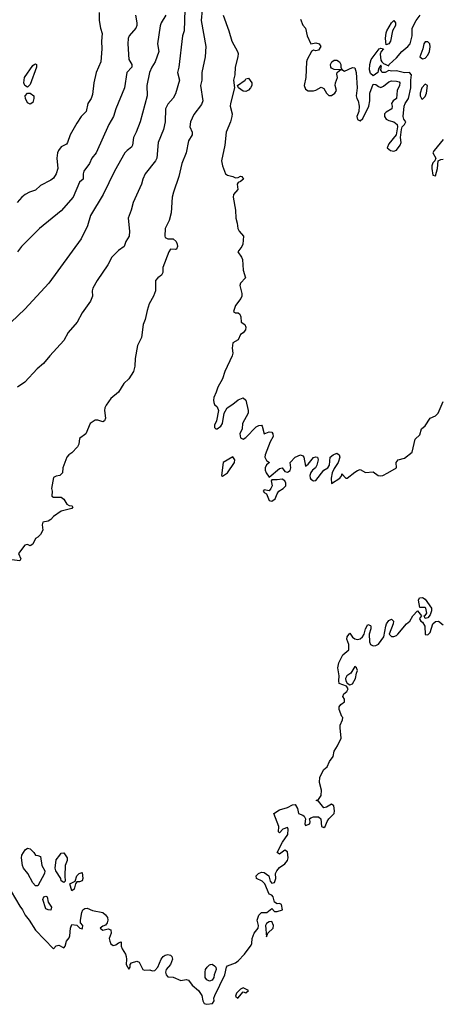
# Model space of a CAD drawing. Header units: metres. Extents: x -51132 to -49532, y -231222 to -229437.
# Tile 105 of 256: x -49613 to -49532, y -230948 to -230759. Entities that reach past the tile are written whole.
import ezdxf

# ---------------------------------------------------------------- set-up
doc = ezdxf.new("R2010")
doc.units = ezdxf.units.M
doc.layers.add('CONTOUR_INDEX', color=1, linetype='Continuous')
doc.layers.add('CONTOUR_INTER', color=3, linetype='Continuous')

msp = doc.modelspace()

# ---------------------------------------------------------------- linework, layer by layer
at = {"layer": 'CONTOUR_INDEX', "elevation": 80}
msp.add_lwpolyline([(-49581.3, -230756.76), (-49581.45, -230760.76), (-49581.79, -230761.76), (-49582.48, -230767.76), (-49582.7, -230768.76), (-49582.37, -230770.26), (-49583.08, -230772.86), (-49583.58, -230773.71), (-49584.58, -230774.89), (-49585.02, -230775.76), (-49585.07, -230778.26), (-49585.44, -230779.76), (-49586.47, -230782.26), (-49586.73, -230785.26), (-49586.95, -230785.76), (-49588.92, -230788.26), (-49589.38, -230789.26), (-49589.66, -230790.26), (-49591.28, -230793.76), (-49591.63, -230795.26), (-49592.23, -230796.76), (-49591.95, -230799.26), (-49592.02, -230800.26), (-49592.64, -230801.26), (-49593.02, -230802.26), (-49594.08, -230802.98), (-49595.38, -230804.26), (-49596.12, -230805.76), (-49598.19, -230808.76), (-49598.99, -230810.26), (-49599.12, -230810.76), (-49599.08, -230811.76), (-49599.44, -230812.76), (-49601.08, -230814.99), (-49602.04, -230816.76), (-49603.76, -230818.76), (-49604.58, -230820.3), (-49607.31, -230823.26), (-49608.49, -230824.76), (-49609.71, -230825.76), (-49612.08, -230828.29), (-49613.52, -230829.26)], dxfattribs=at)
at = {"layer": 'CONTOUR_INTER'}
for points, elevation in [([(-49578.01, -230756.76), (-49578.16, -230758.76), (-49577.27, -230763.76), (-49577.39, -230765.76), (-49578.06, -230768.76), (-49578.03, -230770.26), (-49578.33, -230771.26), (-49577.84, -230774.26), (-49578.08, -230774.95), (-49579.58, -230776.83), (-49580.2, -230778.26), (-49580.33, -230779.26), (-49579.92, -230780.26), (-49579.9, -230780.76), (-49580.58, -230781.94), (-49581.09, -230784.26), (-49581.88, -230786.26), (-49582.45, -230788.76), (-49583.52, -230791.76), (-49583.73, -230792.76), (-49583.92, -230795.76), (-49584.35, -230797.26), (-49585.13, -230798.76), (-49585.18, -230800.26), (-49585.08, -230800.51), (-49584.58, -230800.79), (-49583.57, -230800.76), (-49583, -230801.26), (-49582.78, -230801.76), (-49582.74, -230802.26), (-49582.92, -230802.76), (-49583.08, -230802.84), (-49584.09, -230802.76), (-49584.4, -230803.26), (-49585.54, -230806.26), (-49585.58, -230807.26), (-49585.78, -230807.76), (-49586.54, -230808.26), (-49586.99, -230808.76), (-49586.99, -230810.76), (-49587.33, -230811.76), (-49588.18, -230813.26), (-49588.58, -230814.55), (-49588.92, -230816.26), (-49589.33, -230817.26), (-49589.66, -230819.76), (-49590.43, -230821.26), (-49590.86, -230823.76), (-49590.93, -230825.26), (-49591.21, -230826.26), (-49592.08, -230827.66), (-49593.08, -230828.56), (-49594.08, -230830.25), (-49595.58, -230831.43), (-49596.46, -230832.76), (-49596.73, -230833.26), (-49596.79, -230833.76), (-49596.6, -230835.26), (-49596.79, -230835.76), (-49597.08, -230835.94), (-49598.08, -230835.6), (-49598.58, -230835.62), (-49599.5, -230836.26), (-49600.35, -230838.26), (-49601.58, -230839.17), (-49601.68, -230840.26), (-49601.98, -230840.76), (-49603.08, -230841.89), (-49603.62, -230842.26), (-49603.99, -230842.76), (-49604.77, -230844.76), (-49604.85, -230845.76), (-49605.37, -230846.26), (-49606.08, -230846.38), (-49606.58, -230846.65), (-49606.99, -230848.76), (-49606.86, -230849.26), (-49606.89, -230850.26), (-49606.58, -230850.46), (-49605.08, -230850.46), (-49604.58, -230850.82), (-49604.02, -230851.76), (-49603.58, -230852.02), (-49603.08, -230852.07), (-49602.89, -230852.26), (-49603.08, -230852.61), (-49605.08, -230853.15), (-49606.58, -230854.12), (-49607.08, -230854.71), (-49607.58, -230855.03), (-49608.61, -230855.26), (-49608.78, -230855.76), (-49608.62, -230856.76), (-49609.08, -230857.6), (-49609.58, -230858.14), (-49610.08, -230858.36), (-49610.58, -230859.45), (-49611.08, -230859.81), (-49611.58, -230859.54), (-49612.08, -230859.65), (-49613.35, -230861.26), (-49612.88, -230862.26), (-49613.08, -230862.65), (-49614.58, -230862.45)], 79), ([(-49597.81, -230757.26), (-49597.83, -230758.76), (-49597.56, -230760.26), (-49597.22, -230761.26), (-49597.37, -230762.76), (-49597.28, -230764.26), (-49597.48, -230766.76), (-49598.37, -230768.76), (-49598.81, -230770.76), (-49599.08, -230772.99), (-49599.37, -230773.76), (-49599.95, -230774.76), (-49600.3, -230776.26), (-49601.24, -230777.26), (-49602.08, -230778.53), (-49603.39, -230780.76), (-49603.86, -230782.26), (-49604.08, -230782.57), (-49605.08, -230783.09), (-49605.62, -230783.76), (-49605.83, -230784.26), (-49605.94, -230785.26), (-49605.76, -230787.26), (-49606.05, -230788.26), (-49606.58, -230789.08), (-49607.08, -230789.46), (-49609.08, -230790.54), (-49610.08, -230791.4), (-49611.2, -230791.76), (-49612.02, -230792.26), (-49612.71, -230792.76), (-49613.58, -230793.78)], 83), ([(-49584.97, -230757.76), (-49585.88, -230759.26), (-49586.08, -230759.81), (-49586.57, -230763.26), (-49586.33, -230764.76), (-49587.02, -230766.76), (-49587.65, -230767.76), (-49588.1, -230768.76), (-49588.6, -230771.26), (-49588.59, -230773.26), (-49589.88, -230778.26), (-49590.65, -230780.26), (-49591.18, -230781.26), (-49591.38, -230782.76), (-49591.58, -230783.17), (-49592.41, -230783.76), (-49592.84, -230784.26), (-49594.88, -230787.76), (-49597.06, -230792.26), (-49599.49, -230796.26), (-49600.06, -230798.26), (-49601.26, -230800.76), (-49607.46, -230809.26), (-49612.08, -230814.31), (-49616.08, -230818.07)], 81), ([(-49590.82, -230757.76), (-49590.52, -230759.26), (-49590.54, -230759.76), (-49590.73, -230760.26), (-49592.05, -230761.76), (-49592.21, -230762.26), (-49592.3, -230763.26), (-49592.12, -230766.26), (-49591.54, -230767.26), (-49591.52, -230767.76), (-49592.48, -230768.76), (-49592.93, -230771.76), (-49594.62, -230775.76), (-49595.04, -230777.26), (-49595.95, -230778.76), (-49598.4, -230784.26), (-49599.22, -230785.26), (-49599.69, -230786.26), (-49600.72, -230787.76), (-49600.86, -230788.26), (-49600.85, -230789.26), (-49601.58, -230789.89), (-49602.82, -230792.76), (-49605.08, -230795.36), (-49609.27, -230798.76), (-49612.73, -230802.26), (-49613.51, -230803.26)], 82), ([(-49573.97, -230757.76), (-49572.86, -230760.76), (-49572.27, -230762.76), (-49571.18, -230764.76), (-49571.08, -230765.13), (-49571.09, -230765.76), (-49571.62, -230767.76), (-49571.68, -230769.26), (-49571.93, -230770.26), (-49571.74, -230771.76), (-49572.53, -230774.76), (-49572.57, -230775.26), (-49572.22, -230776.76), (-49572.27, -230777.26), (-49572.51, -230778.26), (-49573.34, -230780.26), (-49573.61, -230782.76), (-49574.27, -230785.76), (-49574.07, -230786.76), (-49573.49, -230788.26), (-49573.08, -230788.53), (-49572.08, -230788.75), (-49571.58, -230789.01), (-49571.08, -230788.95), (-49570.58, -230788.7), (-49570.33, -230788.76), (-49570.06, -230789.26), (-49570.58, -230789.74), (-49571.08, -230789.94), (-49571.23, -230790.26), (-49571.14, -230791.26), (-49571.96, -230792.26), (-49571.99, -230792.76), (-49571.58, -230795.26), (-49571.53, -230796.76), (-49571.25, -230797.76), (-49571.13, -230798.76), (-49570.89, -230799.26), (-49570.05, -230800.26), (-49570.15, -230801.76), (-49570.36, -230802.26), (-49571.15, -230803.26), (-49570.41, -230804.26), (-49570.2, -230804.76), (-49570.11, -230806.76), (-49569.64, -230808.26), (-49570.62, -230809.26), (-49570.72, -230809.76), (-49570.35, -230811.26), (-49570.34, -230811.76), (-49570.57, -230812.26), (-49571.58, -230813.58), (-49571.98, -230814.76), (-49571.58, -230815), (-49571.08, -230814.99), (-49570.71, -230815.26), (-49570.54, -230815.76), (-49570.49, -230816.76), (-49569.75, -230817.26), (-49569.56, -230817.76), (-49569.63, -230818.26), (-49570.08, -230818.85), (-49570.58, -230819.15), (-49571.08, -230820.15), (-49572.08, -230820.76), (-49572.2, -230821.76), (-49572.08, -230822.76), (-49572.19, -230823.26), (-49573.61, -230826.26), (-49574.08, -230827.66), (-49574.99, -230829.26), (-49575.26, -230830.26), (-49575.72, -230831.26), (-49575.81, -230831.76), (-49575.74, -230832.26), (-49575.58, -230832.62), (-49575.08, -230833.04), (-49574.87, -230833.76), (-49575.21, -230835.76), (-49575.58, -230836.61), (-49575.58, -230837.05), (-49575.35, -230837.26), (-49575.08, -230837.31), (-49574.36, -230836.76), (-49574.07, -230836.26), (-49573.77, -230834.26), (-49573.19, -230833.26), (-49572.08, -230832.58), (-49571.08, -230831.74), (-49570.08, -230831.3), (-49569.61, -230831.76), (-49569.12, -230833.76), (-49569.12, -230834.26), (-49570.25, -230836.26), (-49570.3, -230837.26), (-49570.73, -230838.26), (-49570.58, -230839), (-49570.08, -230839.3), (-49569.58, -230838.95), (-49567.58, -230836.91), (-49567.08, -230836.65), (-49566.58, -230836.6), (-49566.43, -230836.76), (-49566.08, -230838.25), (-49565.08, -230837.89), (-49564.58, -230837.9), (-49564.37, -230838.26), (-49564.35, -230838.76), (-49564.87, -230839.76), (-49565.84, -230842.26), (-49565.91, -230842.76), (-49565.58, -230843.37), (-49565.02, -230843.76), (-49565.58, -230844.22), (-49565.88, -230844.76), (-49565.87, -230845.26), (-49565.68, -230845.76), (-49565.08, -230846.58), (-49563.08, -230844.92), (-49562.58, -230844.79), (-49562.08, -230845.48), (-49561.58, -230845.6), (-49561.08, -230845.28), (-49560.89, -230844.76), (-49561.02, -230843.76), (-49560.06, -230842.76), (-49559.08, -230842.26), (-49558.58, -230842.47), (-49558.41, -230842.76), (-49558.08, -230844.46), (-49557.58, -230844.11), (-49556.58, -230842.78), (-49556.08, -230842.65), (-49555.81, -230842.76), (-49555.65, -230843.26), (-49555.9, -230844.26), (-49556.15, -230844.76), (-49556.77, -230845.26), (-49557.08, -230845.69), (-49557.24, -230846.26), (-49557.23, -230846.76), (-49557.08, -230846.99), (-49556.58, -230847.32), (-49556.08, -230847.21), (-49554.58, -230845.26), (-49553.83, -230844.76), (-49553.48, -230844.26), (-49553.33, -230842.76), (-49552.78, -230842.26), (-49552.08, -230841.97), (-49551.62, -230842.26), (-49551.49, -230842.76), (-49551.81, -230843.76), (-49552.58, -230844.89), (-49552.97, -230845.76), (-49553.14, -230846.76), (-49553.08, -230847.78), (-49551.48, -230846.76), (-49551.13, -230846.26), (-49551.08, -230845.93), (-49550.35, -230846.76), (-49550.08, -230846.8), (-49548.58, -230845.6), (-49548.08, -230845.27), (-49547.58, -230845.13), (-49546.58, -230845.71), (-49545.08, -230845.53), (-49544.09, -230846.26), (-49543.58, -230846.32), (-49543.21, -230846.26), (-49542.25, -230845.76), (-49540.6, -230844.76), (-49540.65, -230843.76), (-49540.26, -230843.26), (-49539.08, -230842.92), (-49537.58, -230841.76), (-49536.98, -230839.26), (-49536.08, -230838.46), (-49535.8, -230837.26), (-49535.08, -230836.72), (-49534.11, -230835.26), (-49533.08, -230834.82), (-49532.59, -230834.26), (-49531.58, -230832.06)], 78), ([(-49559.08, -230758.55), (-49558.58, -230759.68), (-49558.09, -230760.26), (-49557.8, -230761.76), (-49557.08, -230763.28), (-49556.08, -230763.06), (-49555.48, -230763.26), (-49555.16, -230763.76), (-49555.58, -230764.49), (-49556.08, -230764.63), (-49556.58, -230764.52), (-49556.96, -230764.76), (-49557.77, -230766.26), (-49557.89, -230766.76), (-49558.01, -230769.76), (-49558.38, -230771.26), (-49558.08, -230771.98), (-49557.58, -230772.3), (-49556.58, -230772.34), (-49556.08, -230772.19), (-49555.08, -230771.61), (-49554.58, -230771.83), (-49554.08, -230772.76), (-49553.58, -230773.21), (-49553.08, -230773.18), (-49552.43, -230772.76), (-49552.14, -230772.26), (-49552.36, -230771.26), (-49552.33, -230770.76), (-49551.97, -230769.76), (-49552.08, -230769.08), (-49552, -230768.76), (-49551.58, -230768.37), (-49551.26, -230768.26), (-49552.58, -230768.22), (-49553.08, -230767.92), (-49553.22, -230767.76), (-49553.28, -230767.26), (-49553.04, -230766.76), (-49552.58, -230766.44), (-49552.08, -230766.44), (-49551.58, -230766.72), (-49551.31, -230767.26), (-49551.28, -230767.76), (-49551.08, -230768.19), (-49550.58, -230768.5), (-49549.08, -230767.82), (-49548.58, -230767.91), (-49548.33, -230768.76), (-49548.13, -230771.76), (-49548.36, -230773.26), (-49548.25, -230773.76), (-49547.97, -230774.26), (-49547.77, -230775.26), (-49547.86, -230776.26), (-49548.25, -230777.26), (-49548.08, -230777.79), (-49547.58, -230778.07), (-49547.08, -230777.66), (-49545.92, -230775.26), (-49545.72, -230774.26), (-49545.7, -230772.76), (-49545.08, -230771), (-49544.58, -230771.08), (-49544.08, -230771.49), (-49543.58, -230771.69), (-49543.08, -230771.43), (-49542.08, -230770.56), (-49541.58, -230770.39), (-49540.58, -230770.45), (-49540.08, -230770.6), (-49539.98, -230770.76), (-49540.01, -230771.26), (-49540.49, -230772.26), (-49540.59, -230773.76), (-49541.2, -230774.26), (-49541.58, -230774.76), (-49541.41, -230775.26), (-49541.51, -230775.76), (-49542.58, -230776.43), (-49542.89, -230776.76), (-49542.92, -230777.26), (-49542.55, -230777.76), (-49542.08, -230778.03), (-49541.08, -230778.3), (-49540.44, -230778.76), (-49540.38, -230779.26), (-49540.67, -230780.76), (-49542.08, -230782.53), (-49542.37, -230783.26), (-49541.77, -230783.76), (-49541.08, -230783.9), (-49540.58, -230783.73), (-49539.88, -230782.76), (-49539.71, -230782.26), (-49539.79, -230781.26), (-49539.62, -230779.76), (-49539.48, -230779.26), (-49539.04, -230778.76), (-49538.79, -230778.26), (-49539.21, -230777.76), (-49539.32, -230777.26), (-49539.12, -230775.26), (-49538.95, -230774.76), (-49538.3, -230773.76), (-49537.83, -230771.76), (-49537.86, -230770.26), (-49537.7, -230769.26), (-49538.08, -230768.77), (-49539.08, -230768.83), (-49540.58, -230768.46), (-49541.58, -230768.52), (-49542.08, -230768.38), (-49542.79, -230768.76), (-49543.35, -230768.76), (-49543.58, -230768.33), (-49543.74, -230768.26), (-49543.58, -230768.19), (-49543.46, -230767.76), (-49543.58, -230767.37), (-49544.08, -230768.08), (-49544.18, -230768.76), (-49545.08, -230769.41), (-49545.58, -230769), (-49545.76, -230768.26), (-49545.74, -230767.26), (-49545.48, -230766.26), (-49543.91, -230764.26), (-49543.58, -230764.08), (-49543.12, -230764.26), (-49543.55, -230764.76), (-49543.71, -230765.26), (-49543.58, -230766.4), (-49543.38, -230766.76), (-49543.08, -230767.07), (-49542.08, -230767.49), (-49541.99, -230767.26), (-49540.58, -230765.97), (-49539.58, -230764.72), (-49538.39, -230763.76), (-49537.96, -230763.26), (-49537.55, -230761.76), (-49537.59, -230760.26), (-49536.81, -230758.76), (-49536.01, -230757.76)], 77), ([(-49541.54, -230759.26), (-49541.08, -230758.76), (-49540.78, -230759.26), (-49540.79, -230759.76), (-49541.38, -230760.76), (-49541.74, -230762.76), (-49542.08, -230763.25), (-49542.58, -230763.47), (-49542.68, -230762.26), (-49542.58, -230761.14), (-49542.47, -230760.76), (-49541.54, -230759.26)], 77), ([(-49535.08, -230762.88), (-49535.36, -230763.26), (-49535.54, -230764.26), (-49536.08, -230765.76), (-49535.58, -230766.13), (-49535.08, -230766), (-49534.58, -230765.44), (-49534.27, -230764.76), (-49534.08, -230763.87), (-49534.19, -230763.26), (-49534.58, -230762.86), (-49535.08, -230762.88)], 77), ([(-49610.32, -230767.26), (-49610.08, -230767.14), (-49609.86, -230767.26), (-49609.85, -230767.76), (-49611.08, -230771.06), (-49611.58, -230771.6), (-49612.08, -230771.31), (-49612.29, -230770.76), (-49612.15, -230769.76), (-49610.58, -230767.45), (-49610.32, -230767.26)], 84), ([(-49569.72, -230770.26), (-49569.58, -230770), (-49569.08, -230769.85), (-49568.44, -230770.76), (-49568.43, -230771.26), (-49568.67, -230771.76), (-49569.08, -230772.19), (-49569.58, -230772.42), (-49570.08, -230772.37), (-49571.01, -230771.76), (-49571.19, -230771.26), (-49569.72, -230770.26)], 78), ([(-49611.42, -230772.76), (-49611.08, -230772.74), (-49610.37, -230773.26), (-49610.34, -230773.76), (-49610.58, -230774.55), (-49611.08, -230774.89), (-49611.58, -230774.64), (-49611.99, -230773.76), (-49612.06, -230773.26), (-49611.58, -230772.77), (-49611.42, -230772.76)], 84), ([(-49535.08, -230771.02), (-49535.71, -230771.76), (-49536.01, -230772.76), (-49536.02, -230773.26), (-49535.79, -230773.76), (-49535.58, -230773.88), (-49535.08, -230773.4), (-49534.8, -230772.76), (-49534.61, -230771.26), (-49535.08, -230771.02)], 77), ([(-49531.58, -230781.68), (-49533.36, -230783.76), (-49533.62, -230784.26), (-49533.05, -230785.26), (-49533.19, -230785.76), (-49533.58, -230786.12), (-49533.79, -230786.76), (-49533.82, -230787.26), (-49533.58, -230788.5), (-49533.08, -230788.63), (-49532.72, -230787.26), (-49532.55, -230785.76), (-49532.08, -230785.52), (-49531.58, -230785.45)], 77), ([(-49572.08, -230842.65), (-49573.96, -230843.76), (-49574.28, -230846.26), (-49574.08, -230846.37), (-49573.08, -230845.78), (-49571.74, -230843.76), (-49571.72, -230843.26), (-49572.08, -230842.65)], 78), ([(-49564.58, -230847.08), (-49564.69, -230847.26), (-49564.52, -230848.26), (-49564.74, -230848.76), (-49565.08, -230849.19), (-49566.08, -230849.04), (-49566.27, -230849.26), (-49566.08, -230849.56), (-49565.58, -230849.77), (-49565.08, -230851.06), (-49564.58, -230851.17), (-49563.94, -230850.76), (-49563.57, -230849.76), (-49563.23, -230849.26), (-49562.39, -230848.76), (-49561.87, -230848.26), (-49561.89, -230847.76), (-49562.08, -230847.3), (-49562.58, -230846.94), (-49563.58, -230847.11), (-49564.58, -230847.08)], 78), ([(-49536.15, -230869.76), (-49535.58, -230869.74), (-49535.08, -230870.04), (-49533.86, -230871.76), (-49533.84, -230872.26), (-49534.08, -230873.06), (-49534.58, -230873.63), (-49535.1, -230873.76), (-49535.27, -230873.26), (-49535.08, -230873.21), (-49534.74, -230872.76), (-49534.93, -230871.76), (-49535.08, -230871.61), (-49536.08, -230871.62), (-49536.34, -230870.26), (-49536.15, -230869.76)], 79), ([(-49615.58, -230924.83), (-49613.08, -230929.06), (-49612.53, -230929.76), (-49612.02, -230930.76), (-49611.26, -230931.76), (-49610.08, -230933.68), (-49606.58, -230937.25), (-49606.08, -230936.67), (-49605.58, -230936.57), (-49604.58, -230937.09), (-49604.31, -230936.76), (-49604.06, -230935.76), (-49603.58, -230935.12), (-49603.46, -230934.76), (-49603.32, -230933.26), (-49603.08, -230932.56), (-49602.08, -230932.69), (-49601.54, -230933.26), (-49601.08, -230933.39), (-49600.99, -230933.26), (-49600.92, -230932.76), (-49601.36, -230932.26), (-49601.42, -230931.76), (-49601.16, -230930.26), (-49600.92, -230929.76), (-49600.58, -230929.54), (-49600.08, -230929.44), (-49599.08, -230929.89), (-49597.08, -230930.3), (-49596.58, -230930.72), (-49596.2, -230931.26), (-49596.12, -230931.76), (-49596.23, -230932.26), (-49596.58, -230932.74), (-49597.08, -230932.9), (-49597.58, -230933.26), (-49597.08, -230933.7), (-49596.08, -230933.39), (-49595.58, -230933.59), (-49595.49, -230934.26), (-49595.85, -230935.26), (-49595.77, -230935.76), (-49595.58, -230936.27), (-49595.08, -230936.61), (-49594.58, -230936.5), (-49594.08, -230936.13), (-49593.58, -230935.94), (-49593.54, -230936.76), (-49593.38, -230937.26), (-49592.76, -230938.26), (-49592.63, -230938.76), (-49592.52, -230939.26), (-49592.58, -230940.3), (-49592.08, -230941.15), (-49591.85, -230940.76), (-49591.82, -230940.26), (-49591.58, -230939.97), (-49590.58, -230939.65), (-49590.08, -230939.85), (-49589.42, -230941.26), (-49589.08, -230941.37), (-49588.08, -230941.31), (-49587.58, -230941.49), (-49587.08, -230941.4), (-49586.48, -230940.76), (-49585.87, -230939.26), (-49585.47, -230938.76), (-49585.08, -230938.46), (-49584.58, -230938.35), (-49584.08, -230938.51), (-49583.82, -230938.76), (-49583.71, -230939.26), (-49584.08, -230940.26), (-49584.91, -230941.26), (-49585.01, -230941.76), (-49584.91, -230942.26), (-49584.58, -230942.62), (-49583.58, -230942.69), (-49582.08, -230943.35), (-49581.08, -230943.16), (-49580.58, -230943.3), (-49579.88, -230944.26), (-49578.7, -230945.26), (-49578.03, -230946.26), (-49577.83, -230947.26), (-49577.58, -230947.75), (-49577.08, -230947.93), (-49575.97, -230947.76), (-49575.67, -230947.26), (-49575.71, -230946.76), (-49575.56, -230946.26), (-49573.59, -230942.26), (-49573.28, -230940.76), (-49573.08, -230940.56), (-49571.58, -230939.97), (-49571.08, -230939.6), (-49569.85, -230938.26), (-49568.58, -230936.59), (-49568.43, -230936.26), (-49568.33, -230935.26), (-49567.99, -230934.26), (-49567.21, -230933.26), (-49567.11, -230932.76), (-49567.39, -230931.76), (-49567.08, -230930.79), (-49566.58, -230930.3), (-49565.55, -230930.26), (-49564.58, -230929.49), (-49564.08, -230930.08), (-49563.58, -230930.11), (-49562.55, -230929.76), (-49562.74, -230928.76), (-49563.08, -230928.52), (-49563.58, -230928.62), (-49564.04, -230928.26), (-49564.34, -230927.26), (-49564.58, -230926.94), (-49565.11, -230926.76), (-49565.95, -230924.76), (-49566.43, -230924.26), (-49567.55, -230923.76), (-49567.57, -230923.26), (-49567.13, -230922.76), (-49566.58, -230922.5), (-49566.08, -230922.6), (-49565.18, -230923.26), (-49564.91, -230924.26), (-49564.58, -230924.64), (-49564.08, -230924.48), (-49563.79, -230923.76), (-49563.85, -230922.76), (-49563.62, -230922.26), (-49563.08, -230921.63), (-49562.08, -230920.93), (-49561.54, -230920.26), (-49561.41, -230919.76), (-49561.58, -230918.64), (-49562.08, -230918.32), (-49563.08, -230919.06), (-49563.53, -230918.76), (-49562.55, -230916.76), (-49561.52, -230915.26), (-49561.44, -230914.26), (-49561.58, -230913.91), (-49562.44, -230914.26), (-49563.08, -230914.94), (-49563.29, -230914.76), (-49563.23, -230913.76), (-49564.18, -230911.26), (-49563.08, -230910.53), (-49561.58, -230910.08), (-49560.58, -230909.57), (-49560.08, -230909.51), (-49559.67, -230910.26), (-49559.42, -230911.26), (-49558.58, -230911.56), (-49558.37, -230911.76), (-49558.12, -230912.26), (-49558.24, -230913.26), (-49558.08, -230913.57), (-49557.28, -230913.26), (-49557.2, -230912.76), (-49557.3, -230912.26), (-49557.08, -230912.06), (-49556.58, -230911.91), (-49555.58, -230911.88), (-49555.13, -230912.26), (-49554.99, -230913.76), (-49554.58, -230913.95), (-49554.3, -230913.76), (-49553.93, -230912.76), (-49553.58, -230912.28), (-49552.6, -230911.26), (-49552.53, -230910.76), (-49552.66, -230909.76), (-49553.08, -230909.44), (-49554.08, -230910.04), (-49554.58, -230910.14), (-49555.58, -230908.89), (-49556.03, -230908.76), (-49555.58, -230908.57), (-49555.07, -230907.76), (-49555.04, -230906.76), (-49555.4, -230905.26), (-49555.31, -230904.26), (-49554.58, -230902.79), (-49553.96, -230902.26), (-49553.46, -230901.26), (-49552.77, -230900.26), (-49552.59, -230899.26), (-49551.95, -230898.26), (-49551.24, -230896.76), (-49551.46, -230894.76), (-49551.41, -230894.26), (-49550.96, -230893.26), (-49550.91, -230892.76), (-49551.08, -230892.61), (-49551.61, -230891.26), (-49551.64, -230890.76), (-49551.27, -230890.26), (-49550.59, -230889.76), (-49550.6, -230889.26), (-49550.91, -230888.76), (-49550.75, -230888.26), (-49550.14, -230887.76), (-49549.88, -230887.26), (-49550.18, -230886.76), (-49551.6, -230886.26), (-49551.69, -230885.76), (-49551.6, -230884.76), (-49551.87, -230883.26), (-49551.69, -230882.26), (-49550.89, -230880.76), (-49549.77, -230879.76), (-49549.75, -230878.76), (-49550.12, -230877.76), (-49550.08, -230877.25), (-49549.58, -230876.57), (-49549.08, -230877.37), (-49548.58, -230877.67), (-49548.08, -230877.78), (-49547.58, -230877.67), (-49547.11, -230877.26), (-49546.78, -230876.76), (-49546.55, -230875.76), (-49546.08, -230874.93), (-49545.58, -230875.1), (-49545.55, -230875.26), (-49545.54, -230875.76), (-49545.83, -230876.76), (-49545.8, -230878.26), (-49545.58, -230878.73), (-49545.08, -230879.04), (-49544.58, -230878.96), (-49544.08, -230878.68), (-49543, -230877.26), (-49542.66, -230875.26), (-49542.49, -230874.76), (-49542.08, -230874.14), (-49541.58, -230873.86), (-49541.19, -230874.26), (-49541.25, -230874.76), (-49542, -230876.76), (-49541.58, -230877.21), (-49541.08, -230877.23), (-49540.58, -230877.02), (-49540.31, -230876.76), (-49538.64, -230874.76), (-49538.01, -230874.26), (-49537.42, -230873.26), (-49536.58, -230872.25), (-49535.77, -230873.26), (-49536.16, -230873.76), (-49536.08, -230873.94), (-49535.9, -230874.26), (-49535.58, -230874.44), (-49535.12, -230875.26), (-49535.08, -230876.85), (-49534.58, -230876.91), (-49534.08, -230876.45), (-49533.58, -230874.78), (-49533.08, -230874.34), (-49532.5, -230874.26), (-49531.58, -230875)], 79), ([(-49548.58, -230882.99), (-49549.4, -230884.26), (-49550.13, -230884.76), (-49550.43, -230885.26), (-49550.36, -230885.76), (-49550.08, -230886.19), (-49549.58, -230886.53), (-49549.08, -230886.31), (-49548.49, -230885.26), (-49548.3, -230884.26), (-49548.08, -230883.76), (-49548.27, -230883.26), (-49548.58, -230882.99)], 79), ([(-49612.06, -230918.26), (-49611.58, -230917.92), (-49611.08, -230918.03), (-49610.34, -230918.76), (-49610.08, -230919.23), (-49609.58, -230919.29), (-49609.08, -230919.52), (-49608.84, -230921.26), (-49608.23, -230922.26), (-49608.31, -230922.76), (-49609.58, -230925.17), (-49610.08, -230925.14), (-49610.58, -230924.55), (-49611.53, -230922.76), (-49612.34, -230921.76), (-49612.55, -230921.26), (-49612.77, -230919.76), (-49612.68, -230919.26), (-49612.06, -230918.26)], 79), ([(-49605.36, -230919.26), (-49605.08, -230918.9), (-49604.58, -230918.83), (-49603.94, -230919.76), (-49603.97, -230920.26), (-49604.32, -230921.26), (-49604.43, -230923.26), (-49604.34, -230924.26), (-49604.58, -230924.51), (-49605.08, -230924.17), (-49605.2, -230923.76), (-49606.15, -230922.26), (-49606.28, -230921.76), (-49606.08, -230920.16), (-49605.36, -230919.26)], 79), ([(-49601.67, -230922.76), (-49601.08, -230922.61), (-49600.96, -230923.76), (-49601.08, -230924.17), (-49601.58, -230924.36), (-49602.08, -230924.39), (-49602.33, -230924.76), (-49602.58, -230925.77), (-49603.08, -230926.14), (-49603.43, -230924.76), (-49602.39, -230924.26), (-49602.09, -230923.26), (-49601.67, -230922.76)], 79), ([(-49608.44, -230927.26), (-49608.08, -230927.11), (-49607.79, -230927.26), (-49607.61, -230928.26), (-49606.94, -230929.26), (-49607.08, -230929.8), (-49607.58, -230929.79), (-49608.08, -230929.55), (-49608.66, -230927.76), (-49608.44, -230927.26)], 79), ([(-49565.08, -230932.07), (-49565.58, -230932.4), (-49565.82, -230932.76), (-49565.58, -230934.96), (-49565.35, -230934.26), (-49564.29, -230933.26), (-49564.26, -230932.76), (-49564.58, -230931.98), (-49565.08, -230932.07)], 79), ([(-49576.35, -230940.26), (-49576.08, -230940.2), (-49575.58, -230940.54), (-49575.35, -230940.76), (-49575.27, -230941.26), (-49575.7, -230942.26), (-49575.76, -230942.76), (-49576.08, -230943.27), (-49576.58, -230943.46), (-49577.08, -230943.21), (-49577.4, -230942.76), (-49577.4, -230941.76), (-49577.32, -230941.26), (-49577.04, -230940.76), (-49576.58, -230940.31), (-49576.35, -230940.26)], 79), ([(-49570.08, -230944.73), (-49570.58, -230944.99), (-49571.35, -230945.76), (-49571.58, -230946.35), (-49571.09, -230946.76), (-49570.08, -230945.51), (-49569.58, -230945.75), (-49569.08, -230945.27), (-49570.08, -230944.73)], 79)]:
    msp.add_lwpolyline(points, dxfattribs=dict(at, elevation=elevation))

doc.saveas('drawing.dxf')
